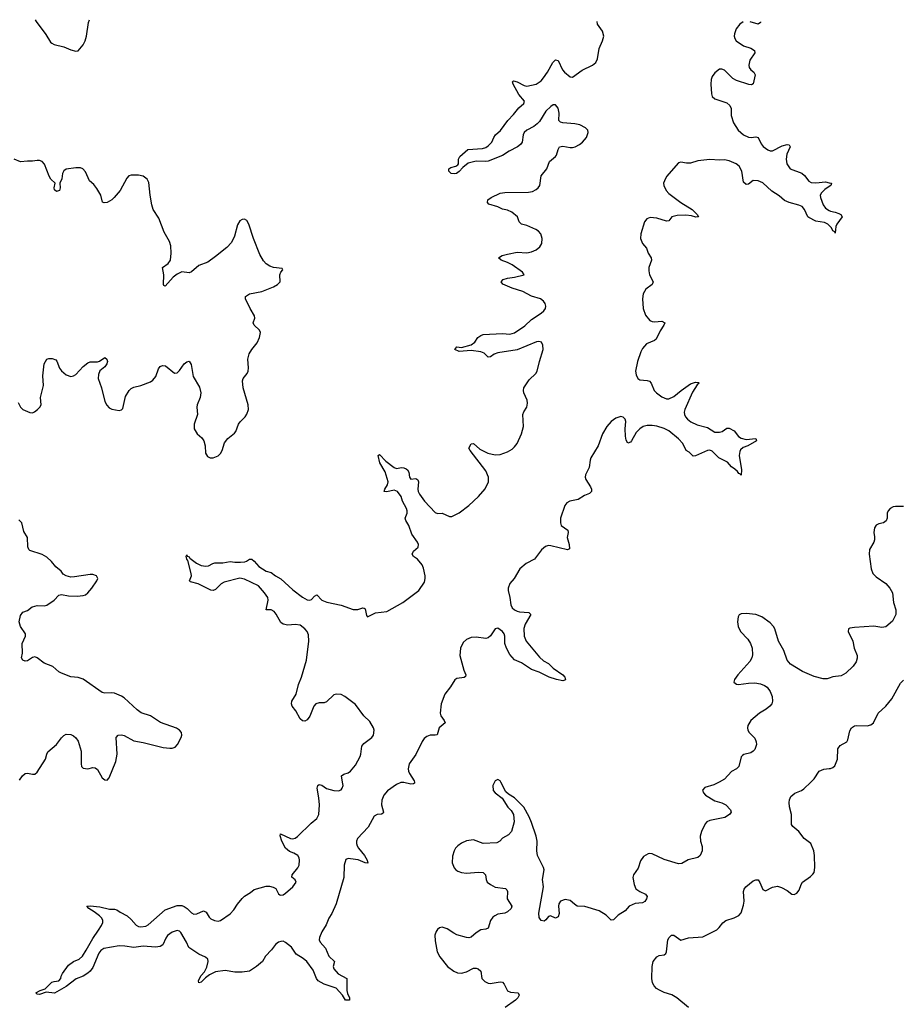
# Model space of a CAD drawing. Header units: inches. Extents: x 1843750 to 1959452, y 907112 to 1016326.
# Tile 77 of 137: x 1873285 to 1880614, y 1008155 to 1016326. Entities that reach past the tile are written whole.
import ezdxf

# ---------------------------------------------------------------- set-up
doc = ezdxf.new("R2010")
doc.units = ezdxf.units.IN
doc.header["$MEASUREMENT"] = 0
for name, color, linetype in [('B8070', 7, 'Continuous'), ('B8071', 7, 'Continuous'), ('B8081', 7, 'Continuous')]:
    doc.layers.add(name, color=color, linetype=linetype)

msp = doc.modelspace()

# ---------------------------------------------------------------- linework, layer by layer
at = {"layer": 'B8070', "color": 6}
for points, elevation in [([(1876559.3, 1010000), (1876560.9, 1009990), (1876550, 1009984), (1876530, 1009983.1), (1876470, 1009996.6), (1876445.4, 1009994.6), (1876410, 1009979.5), (1876334.2, 1009925.8), (1876304.9, 1009890), (1876288.9, 1009850), (1876286.4, 1009810), (1876303.3, 1009750), (1876298.7, 1009741.3), (1876285.6, 1009734.4), (1876250, 1009730.2), (1876224.5, 1009715.5), (1876174.5, 1009625.5), (1876087.3, 1009530), (1876078.9, 1009510), (1876078.5, 1009490), (1876084.9, 1009470), (1876095.8, 1009450), (1876145.4, 1009390), (1876166.7, 1009350), (1876172.4, 1009327.6), (1876151.2, 1009328.8), (1876093.5, 1009353.5), (1876070, 1009358.2), (1876010, 1009366.5), (1875990, 1009355.5), (1875976.3, 1009310), (1875973.7, 1009206.3), (1875911, 1008989), (1875874.4, 1008910), (1875850, 1008869.7), (1875826.3, 1008813.7), (1875790, 1008757.4), (1875771.5, 1008710), (1875769.6, 1008690), (1875777.4, 1008670), (1875819.9, 1008619.9), (1875850, 1008555.1), (1875896.5, 1008510), (1875884.3, 1008470), (1875889.4, 1008450), (1875927.7, 1008407.7), (1875998.3, 1008370), (1875999.3, 1008270), (1876003.5, 1008243.5), (1876020.2, 1008210), (1876020.5, 1008190), (1875986.2, 1008190), (1875962.4, 1008230), (1875910, 1008287.9), (1875810, 1008321.5), (1875761.3, 1008350), (1875745.7, 1008370), (1875718, 1008438), (1875665.3, 1008510), (1875634.8, 1008534.8), (1875578.2, 1008570), (1875539.9, 1008630), (1875490, 1008669.2), (1875470, 1008679.1), (1875450, 1008677.6), (1875430, 1008670), (1875407.4, 1008652.6), (1875372.7, 1008607.3), (1875324.2, 1008555.8), (1875299.5, 1008510), (1875250, 1008467.6), (1875190, 1008431.4), (1875130, 1008421.3), (1875070, 1008421.3), (1874990, 1008434.7), (1874910, 1008424.1), (1874860.3, 1008399.7), (1874825.4, 1008374.6), (1874790, 1008338.2), (1874770, 1008332.7), (1874767.9, 1008350), (1874776.9, 1008370), (1874790, 1008393), (1874816.6, 1008423.4), (1874837.9, 1008462.1), (1874849.2, 1008510), (1874844.5, 1008530), (1874826.6, 1008546.6), (1874770, 1008570.3), (1874686.8, 1008626.8), (1874667.7, 1008670), (1874620.6, 1008750), (1874610, 1008762), (1874590, 1008766.6), (1874550, 1008753.7), (1874510, 1008724.8), (1874495.8, 1008704.2), (1874472.2, 1008650), (1874450, 1008634.1), (1874410, 1008630), (1874310, 1008637.5), (1874230, 1008626.7), (1874157.8, 1008637.8), (1874110, 1008639.3), (1873982.8, 1008617.2), (1873958.9, 1008601.1), (1873940.6, 1008579.4), (1873890, 1008459.8), (1873870, 1008430.8), (1873850, 1008414.5), (1873810, 1008389.8), (1873753.1, 1008366.9), (1873670, 1008302.7), (1873573.2, 1008246.8), (1873505.1, 1008254.9), (1873450, 1008236.9), (1873430, 1008238), (1873418, 1008250), (1873454, 1008270), (1873495.6, 1008284.4), (1873550, 1008337.6), (1873570, 1008345.3), (1873610, 1008350.7), (1873624.5, 1008370), (1873627.8, 1008390), (1873638.9, 1008410), (1873690, 1008481.3), (1873730, 1008509.1), (1873777, 1008530), (1873804.2, 1008555.8), (1873836.3, 1008603.7), (1873890, 1008702.4), (1873939.3, 1008770), (1873962.3, 1008810), (1873973.4, 1008833.4), (1873974, 1008850), (1873967, 1008870), (1873947.8, 1008890), (1873903.2, 1008923.2), (1873859.3, 1008950), (1873841.2, 1008970), (1873868.1, 1008971.9), (1873950, 1008965), (1874030, 1008943.8), (1874070, 1008945.2), (1874090, 1008940.2), (1874119.3, 1008919.3), (1874174.9, 1008890), (1874210, 1008859.5), (1874250.9, 1008810.9), (1874270, 1008800.2), (1874290, 1008798.2), (1874330, 1008804.2), (1874350, 1008815.6), (1874490, 1008938.1), (1874590, 1008975.9), (1874630, 1008975.3), (1874650, 1008966.6), (1874673.6, 1008950), (1874710, 1008913.8), (1874730, 1008903.8), (1874754.1, 1008905.9), (1874810, 1008930.2), (1874830, 1008919.7), (1874857.1, 1008877.1), (1874870, 1008864.6), (1874901.6, 1008850), (1874930, 1008845.1), (1874950, 1008850.1), (1875030, 1008905.3), (1875060.6, 1008939.4), (1875090, 1008985.1), (1875130, 1009034), (1875150, 1009053.5), (1875198.1, 1009081.9), (1875230, 1009109.1), (1875330, 1009134.5), (1875355.8, 1009135.8), (1875388.5, 1009128.5), (1875410, 1009116.5), (1875432.2, 1009072.2), (1875443.4, 1009063.4), (1875450, 1009060.7), (1875470, 1009064.8), (1875490, 1009077.3), (1875548.9, 1009130), (1875578.9, 1009170), (1875568.5, 1009188.5), (1875541.6, 1009210), (1875543.5, 1009230), (1875592.1, 1009287.9), (1875601.5, 1009310), (1875606.1, 1009350), (1875602.5, 1009370), (1875591.3, 1009391.3), (1875559.4, 1009410), (1875523.8, 1009423.8), (1875490, 1009450.9), (1875458.1, 1009510), (1875446.1, 1009553.9), (1875447.3, 1009570), (1875530, 1009531.2), (1875550, 1009529), (1875570, 1009534.8), (1875590, 1009548.7), (1875701, 1009659), (1875750, 1009697.5), (1875766.1, 1009730), (1875770.5, 1009810), (1875766, 1009870), (1875752.4, 1009947.6), (1875758.4, 1009970), (1875770, 1009980.5), (1875790, 1009974.6), (1875830, 1009945.7), (1875889.9, 1009930.1), (1875930, 1009927.7), (1875950, 1009936.3), (1875960.5, 1009950), (1875967.4, 1009970), (1875962.5, 1010000)], 500), ([(1877223.1, 1010000), (1877208.5, 1009970), (1877210.7, 1009930), (1877227.3, 1009910), (1877287.2, 1009867.2), (1877332.7, 1009790), (1877362.2, 1009762.2), (1877380.8, 1009730), (1877385.5, 1009670), (1877363.9, 1009590), (1877339.1, 1009560.9), (1877290, 1009535.3), (1877267.7, 1009510), (1877243.7, 1009496.3), (1877130, 1009489.8), (1877050, 1009520.2), (1876990, 1009511.6), (1876950, 1009492), (1876919.1, 1009470), (1876899.6, 1009450), (1876888.1, 1009430), (1876874.7, 1009385.3), (1876872.3, 1009330), (1876887.2, 1009287.2), (1876902, 1009270), (1876919.3, 1009259.3), (1876949.4, 1009249.4), (1876990, 1009244.2), (1877091.5, 1009251.5), (1877128.1, 1009248.1), (1877147.2, 1009230), (1877153.4, 1009190), (1877163.1, 1009170), (1877188.8, 1009150), (1877230, 1009128.6), (1877315.4, 1009115.4), (1877325.6, 1009105.6), (1877332, 1009090), (1877327.4, 1009030), (1877366.5, 1008970), (1877360.7, 1008950), (1877330, 1008921.7), (1877310, 1008911.2), (1877250, 1008903.2), (1877224.7, 1008890), (1877210, 1008878.5), (1877190, 1008852), (1877170, 1008788), (1877150, 1008777.9), (1877110, 1008773.4), (1877070, 1008747.4), (1877030, 1008713.2), (1877010, 1008708), (1876990, 1008710.8), (1876911.4, 1008731.4), (1876884.6, 1008744.6), (1876830, 1008782.5), (1876790, 1008794), (1876768.2, 1008790), (1876750, 1008775.1), (1876740, 1008760), (1876729.1, 1008730), (1876730, 1008682), (1876748, 1008590), (1876769.1, 1008550), (1876832.9, 1008470), (1876886, 1008430), (1876915.5, 1008415.5), (1876950, 1008412.3), (1876990, 1008424.8), (1877050, 1008453.9), (1877070, 1008455), (1877088.4, 1008450), (1877111, 1008430), (1877117.7, 1008370), (1877143.4, 1008343.4), (1877170, 1008330.2), (1877188.1, 1008328.1), (1877270, 1008342.2), (1877290, 1008337.8), (1877303, 1008323), (1877330, 1008266.7), (1877356.1, 1008256.1), (1877419.1, 1008250), (1877427.9, 1008230), (1877416.8, 1008210), (1877396, 1008190), (1877311.5, 1008130)], 600), ([(1879086.2, 1010000), (1879043.6, 1009976.4), (1878966.8, 1009953.2), (1878948.6, 1009931.4), (1878955.8, 1009910), (1878974, 1009890), (1879050, 1009845), (1879110, 1009826.4), (1879141.2, 1009810), (1879181.2, 1009770), (1879186, 1009750), (1879173.6, 1009730), (1879133.8, 1009706.2), (1879010, 1009681.4), (1878984.6, 1009670), (1878970, 1009653), (1878940.2, 1009590), (1878928.3, 1009550), (1878932.1, 1009510), (1878944.6, 1009464.6), (1878945.7, 1009430), (1878929.6, 1009390.4), (1878910, 1009372.2), (1878830, 1009353.2), (1878775.9, 1009324.1), (1878750, 1009321.5), (1878630, 1009357.1), (1878530, 1009405.2), (1878510, 1009407.6), (1878496.7, 1009403.3), (1878459.4, 1009380.6), (1878435, 1009345), (1878413.8, 1009286.2), (1878375.2, 1009230), (1878372, 1009208), (1878381.3, 1009150), (1878394.4, 1009114.4), (1878427.6, 1009090), (1878477, 1009070), (1878489.2, 1009050), (1878483.8, 1009030), (1878471.4, 1009008.6), (1878450, 1008996.1), (1878390, 1008991.6), (1878339, 1008970), (1878306.7, 1008930), (1878250, 1008894.5), (1878210, 1008856.2), (1878190, 1008853.6), (1878150, 1008894.7), (1878090, 1008930.4), (1877973.5, 1008966.5), (1877910, 1008969.8), (1877885.5, 1008985.5), (1877850, 1009017.7), (1877810, 1009024.2), (1877770.2, 1009009.8), (1877757.7, 1008990), (1877754.4, 1008970), (1877759.2, 1008910), (1877750, 1008880.4), (1877730, 1008870.9), (1877687.3, 1008890), (1877670, 1008883.5), (1877650, 1008855.8), (1877634, 1008846), (1877610, 1008850.9), (1877594.7, 1008874.7), (1877590.9, 1008910.9), (1877628.8, 1009130), (1877622.4, 1009190), (1877634.5, 1009270), (1877629, 1009290), (1877579.5, 1009390), (1877574.5, 1009430), (1877578, 1009510), (1877570, 1009549.3), (1877530, 1009663.7), (1877509.7, 1009710), (1877465.1, 1009790), (1877390, 1009869.4), (1877338.9, 1009898.9), (1877318.4, 1009918.4), (1877274.8, 1010000)], 600), ([(1878832.8, 1008130), (1878736.3, 1008210), (1878694.9, 1008234.9), (1878630, 1008254), (1878591.2, 1008271.2), (1878566.9, 1008286.9), (1878547.1, 1008307.1), (1878533.5, 1008333.5), (1878527.5, 1008370), (1878531, 1008470), (1878538.4, 1008510), (1878570, 1008549.2), (1878590, 1008560.2), (1878630, 1008564.6), (1878643.1, 1008576.9), (1878650, 1008590.8), (1878662.3, 1008690), (1878670.7, 1008709.2), (1878690, 1008728.6), (1878710, 1008728.7), (1878770, 1008688.1), (1878832.6, 1008707.4), (1878950, 1008713.8), (1879066.7, 1008773.3), (1879087.9, 1008792.1), (1879116.3, 1008830), (1879142.9, 1008850), (1879210, 1008873.6), (1879250, 1008893.4), (1879270, 1008913.4), (1879290, 1008978.8), (1879293, 1009010), (1879289, 1009090), (1879293.2, 1009110), (1879308.7, 1009131.3), (1879370, 1009179), (1879390, 1009189.3), (1879410, 1009186.9), (1879425.4, 1009165.4), (1879450, 1009108.8), (1879470, 1009096.5), (1879530, 1009127.3), (1879570, 1009134.7), (1879603.7, 1009123.7), (1879650, 1009098.9), (1879690, 1009070.3), (1879710, 1009065.7), (1879730, 1009077), (1879750, 1009102.4), (1879766.2, 1009150), (1879778.5, 1009170), (1879844.1, 1009215.9), (1879864.6, 1009235.4), (1879873.5, 1009250), (1879880.3, 1009290), (1879878.9, 1009390), (1879871.4, 1009430), (1879846.2, 1009490), (1879791.7, 1009531.7), (1879748.6, 1009590), (1879696.8, 1009630), (1879686.6, 1009646.6), (1879688, 1009730), (1879670, 1009794.5), (1879666.2, 1009830), (1879669, 1009851), (1879681.6, 1009878.4), (1879713.1, 1009906.9), (1879770, 1009929.5), (1879790, 1009942), (1879847.3, 1010000)], 600)]:
    msp.add_lwpolyline(points, dxfattribs=dict(at, elevation=elevation))
at = {"layer": 'B8071', "color": 6}
for points, elevation in [([(1873413.6, 1016325.9), (1873421.6, 1016310), (1873502.1, 1016202.1), (1873540.6, 1016140.6), (1873550.2, 1016130.2), (1873570, 1016120.8), (1873650, 1016101.1), (1873710, 1016075.3), (1873750, 1016064.9), (1873770, 1016068.2), (1873810, 1016118.5), (1873828.2, 1016150), (1873839.1, 1016190), (1873856.2, 1016303.8), (1873863.2, 1016326.3)], 600), ([(1875962.5, 1010000), (1875954.4, 1010050), (1875974, 1010066), (1876010, 1010077.3), (1876030, 1010089.5), (1876070, 1010139.4), (1876110, 1010211.8), (1876115.6, 1010230), (1876122.2, 1010297.8), (1876139.6, 1010320.4), (1876206, 1010370), (1876218.6, 1010390), (1876224, 1010430), (1876218.6, 1010450), (1876190, 1010501), (1876138.2, 1010550), (1876070, 1010642.8), (1875982.4, 1010710), (1875950, 1010726.2), (1875910, 1010729.3), (1875890, 1010722.1), (1875830, 1010664.9), (1875810, 1010658.2), (1875770, 1010657.3), (1875742.2, 1010650), (1875723.1, 1010630), (1875690, 1010547.6), (1875670, 1010515.8), (1875650, 1010506.2), (1875630, 1010508.7), (1875610, 1010524.7), (1875574.2, 1010590), (1875543.7, 1010630), (1875538.1, 1010650), (1875542.8, 1010670), (1875578.9, 1010730), (1875596.9, 1010810), (1875622.1, 1010870), (1875662.3, 1011010), (1875682.7, 1011170), (1875680.5, 1011220.5), (1875668.8, 1011250), (1875650, 1011272), (1875610, 1011300.6), (1875570, 1011307.3), (1875510, 1011302.8), (1875470.3, 1011310.3), (1875450, 1011323.2), (1875412.6, 1011392.6), (1875395.4, 1011415.4), (1875370, 1011427.5), (1875329.8, 1011430), (1875346.1, 1011510), (1875343.2, 1011530), (1875316.2, 1011570), (1875266.7, 1011626.7), (1875150, 1011682.5), (1875110, 1011690.3), (1874981, 1011659), (1874954.9, 1011645.1), (1874910, 1011596.4), (1874890, 1011589.3), (1874870, 1011591.7), (1874764, 1011644), (1874701.4, 1011661.4), (1874694, 1011670), (1874708.8, 1011710), (1874706.5, 1011730), (1874678, 1011838), (1874669.8, 1011850.2), (1874665.3, 1011874.7), (1874670, 1011884), (1874674.4, 1011874.4), (1874690, 1011868.5), (1874697.2, 1011857.2), (1874750, 1011815.2), (1874790, 1011797.6), (1874829.5, 1011790.5), (1874850, 1011793), (1874886.2, 1011813.8), (1874902.3, 1011817.7), (1874970, 1011819.6), (1875030, 1011831), (1875070, 1011824.3), (1875115.5, 1011824.5), (1875151.6, 1011828.4), (1875166.9, 1011833.1), (1875190, 1011848.9), (1875210, 1011848.9), (1875230, 1011832.7), (1875267.8, 1011787.8), (1875330, 1011750.8), (1875370, 1011738), (1875406.3, 1011710), (1875450, 1011685.6), (1875550, 1011594.4), (1875630, 1011533), (1875670, 1011511.1), (1875690, 1011508.4), (1875705.6, 1011514.4), (1875730, 1011542.3), (1875750, 1011553.1), (1875790.1, 1011510.1), (1875831.7, 1011491.7), (1875950, 1011468.8), (1876050, 1011430.9), (1876090, 1011431), (1876130, 1011444.4), (1876142, 1011442), (1876150, 1011436), (1876162.6, 1011382.6), (1876170, 1011370.8), (1876236.9, 1011403.1), (1876330, 1011414.8), (1876462.8, 1011490), (1876594.6, 1011590), (1876641.1, 1011658.9), (1876648.1, 1011690), (1876647.3, 1011710), (1876634.3, 1011774.3), (1876622.2, 1011802.2), (1876585.3, 1011850), (1876551.1, 1011871.1), (1876539.1, 1011890), (1876550, 1011916.9), (1876588.6, 1011950), (1876591.6, 1011970), (1876585, 1011990), (1876537.5, 1012057.5), (1876511.8, 1012130), (1876486.6, 1012170), (1876482.4, 1012190), (1876498.3, 1012230), (1876498.7, 1012250), (1876493.1, 1012270), (1876461.1, 1012330), (1876448.5, 1012370), (1876417.2, 1012410), (1876390, 1012422.8), (1876330, 1012407.6), (1876306.6, 1012410), (1876312.2, 1012430), (1876334.6, 1012465.4), (1876339.9, 1012490), (1876314.9, 1012574.9), (1876272.5, 1012650), (1876259.1, 1012710), (1876270, 1012716.6), (1876322.4, 1012662.4), (1876390, 1012611.3), (1876410, 1012602.6), (1876451, 1012611), (1876470, 1012608.4), (1876490, 1012598.8), (1876501.5, 1012590), (1876512.1, 1012572.1), (1876517.5, 1012530), (1876530, 1012512.8), (1876570, 1012517.5), (1876587.6, 1012507.6), (1876591.6, 1012490), (1876586.3, 1012430), (1876589.7, 1012410), (1876600.1, 1012390), (1876643.5, 1012330), (1876730, 1012237.4), (1876750, 1012229.6), (1876790, 1012230.8), (1876850, 1012202.2), (1876870, 1012202.6), (1876930, 1012232.8), (1877010, 1012295.4), (1877090.3, 1012369.7), (1877146.9, 1012433.1), (1877172.4, 1012490), (1877173.6, 1012530), (1877150, 1012583.7), (1877020.8, 1012750), (1877011.3, 1012770), (1877030, 1012805.8), (1877050, 1012810.2), (1877102, 1012762), (1877169, 1012729), (1877230, 1012715.5), (1877270, 1012717.3), (1877330, 1012739.3), (1877370, 1012763.4), (1877390, 1012781.7), (1877410.4, 1012810), (1877447.1, 1012890), (1877463.6, 1012950), (1877458.2, 1013050), (1877467.1, 1013072.9), (1877490.6, 1013110), (1877497.3, 1013142.7), (1877495.2, 1013170), (1877466, 1013230), (1877463.7, 1013250), (1877467.5, 1013270), (1877510, 1013336.8), (1877566.2, 1013390), (1877577.6, 1013410), (1877595.2, 1013490), (1877626.6, 1013590), (1877624.9, 1013624.9), (1877612.3, 1013650), (1877590, 1013655.9), (1877571.8, 1013651.8), (1877410, 1013585.6), (1877250, 1013560.5), (1877219.3, 1013550), (1877190, 1013528.2), (1877170, 1013524.8), (1877138.3, 1013558.3), (1877110.4, 1013570.4), (1877030, 1013582.2), (1876930, 1013572.4), (1876894.7, 1013590), (1876910, 1013611.5), (1876950, 1013605.5), (1877030.6, 1013629.4), (1877059.7, 1013650), (1877086, 1013690), (1877110, 1013706.5), (1877130, 1013713.6), (1877290, 1013721), (1877350, 1013717.5), (1877390, 1013727.2), (1877474.4, 1013785.6), (1877530, 1013837.7), (1877609.9, 1013890), (1877632.5, 1013910), (1877646.1, 1013930), (1877648.1, 1013950), (1877642.5, 1013970), (1877628.6, 1013990), (1877604.2, 1014010), (1877530, 1014032.2), (1877458.4, 1014070), (1877370, 1014097.6), (1877292, 1014132), (1877277.3, 1014150), (1877294.8, 1014170), (1877330, 1014182.5), (1877389.4, 1014190.6), (1877469.2, 1014210), (1877455.8, 1014230), (1877370.7, 1014290.7), (1877330, 1014312.1), (1877278.5, 1014330), (1877255.6, 1014350), (1877286.9, 1014370), (1877330, 1014381.2), (1877410, 1014397.5), (1877490, 1014392.6), (1877530, 1014400.6), (1877570, 1014415.5), (1877599.1, 1014440.9), (1877614.6, 1014470), (1877619.4, 1014510), (1877607.9, 1014547.9), (1877587.4, 1014570), (1877564.8, 1014584.8), (1877490, 1014618.5), (1877446.1, 1014630), (1877428.8, 1014648.8), (1877413.3, 1014690), (1877367.3, 1014730), (1877330, 1014745.8), (1877290, 1014754.2), (1877250, 1014773.2), (1877175.4, 1014795.4), (1877164.3, 1014810), (1877166.5, 1014830), (1877195.5, 1014850), (1877270, 1014886.3), (1877310, 1014891.4), (1877505.6, 1014894.4), (1877538.8, 1014901.2), (1877570, 1014916.6), (1877586, 1014930), (1877599.3, 1014950), (1877611.2, 1015030), (1877656.3, 1015090), (1877679.7, 1015150), (1877730.2, 1015189.8), (1877738.2, 1015201.8), (1877752.3, 1015250), (1877763.2, 1015270), (1877790, 1015277.5), (1877850, 1015265.1), (1877870, 1015265.2), (1877891.6, 1015270), (1877928.4, 1015290), (1877952.9, 1015310), (1877986.2, 1015350), (1877999.3, 1015390), (1877996.8, 1015410), (1877978, 1015430), (1877930, 1015452.9), (1877890, 1015461.3), (1877790, 1015469.3), (1877770, 1015475.8), (1877757.7, 1015490), (1877759.9, 1015550), (1877751.2, 1015591.2), (1877730, 1015618.9), (1877710, 1015619.8), (1877690, 1015607.1), (1877650, 1015567), (1877597.5, 1015482.5), (1877578.4, 1015461.6), (1877550, 1015441), (1877491.5, 1015410), (1877469.3, 1015390.7), (1877461.5, 1015370), (1877453.1, 1015310), (1877439.2, 1015290), (1877413.1, 1015270), (1877344.8, 1015235.3), (1877290, 1015199.3), (1877170, 1015152.4), (1877148.2, 1015148.2), (1877070, 1015153.1), (1877003.8, 1015136.2), (1876959.5, 1015100.5), (1876930, 1015065.5), (1876907.7, 1015050), (1876890, 1015046.6), (1876863.6, 1015050), (1876844.4, 1015070), (1876843.7, 1015090), (1876860.1, 1015099.9), (1876901.2, 1015110), (1876918.8, 1015121.2), (1876925.1, 1015130), (1876925.1, 1015170), (1876935.1, 1015190), (1877002.4, 1015250), (1877123.7, 1015256.3), (1877150, 1015265.5), (1877170, 1015279.1), (1877200.3, 1015310), (1877217, 1015350), (1877232.2, 1015370), (1877272.9, 1015407.1), (1877333.2, 1015490), (1877381.8, 1015538.2), (1877424.1, 1015595.9), (1877465.3, 1015630), (1877470.8, 1015650), (1877425.9, 1015705.9), (1877379.1, 1015790), (1877371.8, 1015810), (1877381.6, 1015818.4), (1877410, 1015811.4), (1877470, 1015778.9), (1877490, 1015775.1), (1877570, 1015790.1), (1877610, 1015819.8), (1877630, 1015843.5), (1877661.6, 1015890), (1877705.8, 1015970), (1877730, 1015993.4), (1877750, 1015987.1), (1877788.5, 1015910), (1877803.5, 1015890), (1877850, 1015852.1), (1877870, 1015850.1), (1877951.2, 1015908.8), (1878037.2, 1015950), (1878063.9, 1015970), (1878077.8, 1016002.2), (1878092, 1016088), (1878118.2, 1016150), (1878128.8, 1016190), (1878117.7, 1016230), (1878077, 1016290), (1878075, 1016310)], 500), ([(1879286.5, 1016309.6), (1879257.2, 1016290), (1879227.8, 1016250), (1879213.1, 1016210), (1879211.6, 1016190), (1879216.2, 1016170), (1879228.9, 1016150), (1879288.7, 1016108.7), (1879350, 1016089.3), (1879379.3, 1016070), (1879381.6, 1016050), (1879341.3, 1015990), (1879331.7, 1015950), (1879336.2, 1015930), (1879350.5, 1015910.5), (1879375.1, 1015890), (1879385, 1015870), (1879370, 1015793), (1879354.7, 1015785.3), (1879331.5, 1015788.5), (1879230, 1015820.7), (1879199.2, 1015839.2), (1879130, 1015907), (1879110, 1015915.5), (1879090, 1015914.4), (1879050, 1015885.6), (1879030, 1015855), (1879021.3, 1015830), (1879017.9, 1015790), (1879023.8, 1015710), (1879030, 1015688.2), (1879050, 1015668.8), (1879150, 1015637.3), (1879175.3, 1015615.3), (1879185.4, 1015590), (1879186.3, 1015530), (1879204.9, 1015470), (1879244.2, 1015410), (1879287.3, 1015370), (1879330, 1015350.5), (1879351.7, 1015348.3), (1879390, 1015353.4), (1879409.1, 1015349.1), (1879435.2, 1015295.2), (1879452.9, 1015272.9), (1879490, 1015245.6), (1879510, 1015237.7), (1879530, 1015238.3), (1879610, 1015280.7), (1879650.5, 1015290.5), (1879668.7, 1015288.7), (1879675.1, 1015270), (1879647.2, 1015210), (1879642.3, 1015170), (1879649.1, 1015129.1), (1879674.8, 1015090), (1879772.8, 1015052.8), (1879794.5, 1015034.5), (1879830, 1014986.5), (1879850, 1014976.1), (1879890, 1014971.7), (1879970, 1014979.6), (1880000, 1014973.6)], 500), ([(1879430.2, 1016309.5), (1879430, 1016302.6), (1879410, 1016288.9), (1879344.1, 1016309.6)], 500), ([(1873272.9, 1013150), (1873292, 1013110), (1873310, 1013092), (1873330, 1013082), (1873370, 1013065.5), (1873390, 1013064.6), (1873408.3, 1013071.7), (1873432.7, 1013090), (1873452.7, 1013110), (1873462, 1013130), (1873456.8, 1013190), (1873481.2, 1013290), (1873476.9, 1013370), (1873488.8, 1013470), (1873510, 1013509.1), (1873525.5, 1013514.5), (1873554.2, 1013514.2), (1873583, 1013503), (1873592.8, 1013492.8), (1873615.5, 1013435.5), (1873632.4, 1013412.4), (1873670, 1013380.2), (1873710, 1013365.7), (1873730, 1013370.3), (1873750, 1013383.2), (1873810, 1013447.5), (1873850, 1013478.9), (1873870, 1013487.3), (1873930, 1013487.8), (1873947.9, 1013492.1), (1873990, 1013521.6), (1874007.3, 1013510), (1874013.6, 1013490), (1874006.5, 1013470), (1873990, 1013445), (1873948.1, 1013411.9), (1873937.1, 1013382.9), (1873936.6, 1013350), (1873963.9, 1013270), (1873990, 1013159.1), (1874006.1, 1013126.1), (1874026.1, 1013106.1), (1874050, 1013093.4), (1874110, 1013082.6), (1874130, 1013087.6), (1874139, 1013101), (1874161.1, 1013198.9), (1874191.3, 1013248.7), (1874210, 1013265.9), (1874230, 1013276.1), (1874289, 1013291), (1874370, 1013321.3), (1874390, 1013333.8), (1874415.2, 1013364.8), (1874435.4, 1013430), (1874450, 1013449.2), (1874470, 1013457.4), (1874494.4, 1013454.4), (1874570, 1013391.8), (1874590, 1013395.3), (1874610, 1013414.3), (1874650, 1013470.2), (1874670, 1013486.5), (1874690, 1013491.7), (1874705.7, 1013465.7), (1874724.6, 1013364.6), (1874776, 1013276), (1874787.3, 1013230), (1874781.8, 1013190), (1874757.3, 1013130), (1874754.3, 1013110), (1874759.5, 1013050), (1874732.2, 1012970), (1874733, 1012930), (1874758, 1012890), (1874795, 1012855), (1874811, 1012831), (1874821.7, 1012790), (1874825.7, 1012730), (1874841.8, 1012701.8), (1874864.7, 1012690), (1874890, 1012690.3), (1874930, 1012707.6), (1874950, 1012725.7), (1874964.5, 1012750), (1874984.4, 1012815.6), (1875010, 1012850.2), (1875066.1, 1012893.9), (1875076.4, 1012910), (1875098.9, 1012970), (1875113.3, 1012990), (1875155.6, 1013030), (1875170, 1013052.7), (1875183.8, 1013090), (1875180.7, 1013130), (1875137.5, 1013270), (1875132.8, 1013330), (1875139.6, 1013350), (1875171.1, 1013388.9), (1875178.7, 1013410), (1875182, 1013438), (1875176.8, 1013510), (1875187.7, 1013552.3), (1875209.8, 1013590.2), (1875255.4, 1013644.6), (1875274, 1013690), (1875281, 1013730), (1875272.6, 1013750), (1875230.9, 1013790), (1875221.5, 1013810), (1875233.8, 1013850), (1875233.5, 1013870), (1875196.1, 1013930), (1875158.8, 1014010), (1875157.2, 1014030), (1875190, 1014051.4), (1875292.7, 1014070), (1875389.3, 1014110), (1875422.7, 1014130), (1875446, 1014150), (1875442.7, 1014210), (1875450, 1014232), (1875468, 1014250), (1875462, 1014262), (1875390.5, 1014269.5), (1875360.5, 1014280.5), (1875330, 1014299.1), (1875305.6, 1014325.6), (1875277.8, 1014377.8), (1875225, 1014510), (1875186.3, 1014630), (1875170, 1014659.5), (1875150, 1014671.6), (1875130, 1014669.5), (1875110, 1014658), (1875090, 1014625.2), (1875066, 1014530), (1875041.8, 1014478.2), (1875003.2, 1014436.8), (1874910, 1014361.6), (1874845.9, 1014314.1), (1874770, 1014286.6), (1874710, 1014233.4), (1874690, 1014226.6), (1874630, 1014232.9), (1874590, 1014213.2), (1874558.6, 1014190), (1874490, 1014114.3), (1874480.7, 1014120.7), (1874477.2, 1014130), (1874481.1, 1014210), (1874469, 1014270), (1874516.1, 1014303.9), (1874534.5, 1014330), (1874541.8, 1014390), (1874537.5, 1014450), (1874526.1, 1014486.1), (1874481.7, 1014561.7), (1874438.3, 1014678.3), (1874391.7, 1014751.7), (1874380.2, 1014790), (1874366.5, 1014870), (1874355.1, 1014975.1), (1874341.5, 1015001.5), (1874310, 1015026.4), (1874270, 1015036.5), (1874210, 1015035.4), (1874190, 1015029.6), (1874174, 1015010), (1874118, 1014910), (1874068.7, 1014851.3), (1874048.6, 1014831.4), (1874010.4, 1014810), (1873985.5, 1014805.5), (1873972.8, 1014812.8), (1873957.3, 1014870), (1873924.6, 1014924.6), (1873898.6, 1014958.6), (1873862.6, 1014990), (1873830, 1015064.5), (1873808.5, 1015088.5), (1873790, 1015095.8), (1873750, 1015097.2), (1873670, 1015086.2), (1873650, 1015073.3), (1873641, 1015050), (1873633.7, 1015006.3), (1873618.3, 1014970), (1873619, 1014930), (1873613.4, 1014910), (1873590, 1014899.3), (1873573.2, 1014913.2), (1873570.9, 1014930), (1873578, 1014970), (1873543.9, 1015003.9), (1873528.1, 1015028.1), (1873490, 1015126), (1873470, 1015149.4), (1873450, 1015158.4), (1873430, 1015158.4), (1873390, 1015151.5), (1873350, 1015152.8), (1873290, 1015145.7), (1873238.7, 1015170)], 600), ([(1880000, 1014617.8), (1879989.1, 1014629.1), (1879961.9, 1014641.9), (1879890, 1014655.6), (1879830, 1014683.5), (1879822.4, 1014690), (1879795.7, 1014750), (1879775.1, 1014775.1), (1879748, 1014788), (1879668.2, 1014808.2), (1879630, 1014825.5), (1879585, 1014865), (1879523, 1014903.1), (1879450, 1014973.4), (1879410, 1014989), (1879370, 1014991.1), (1879330, 1014962.6), (1879310, 1014957.6), (1879290, 1014978.4), (1879274, 1015070), (1879251.7, 1015110), (1879227.1, 1015130), (1879170, 1015155.5), (1879130, 1015164.3), (1879090, 1015160.8), (1879010, 1015165.5), (1878910, 1015153.8), (1878850, 1015135.8), (1878815, 1015135), (1878770, 1015144.6), (1878750, 1015138.2), (1878650, 1015024.8), (1878632, 1014990), (1878626.3, 1014970), (1878626.9, 1014950), (1878647.1, 1014910), (1878670, 1014884.1), (1878767.5, 1014810), (1878861.5, 1014750), (1878904.2, 1014710), (1878914.7, 1014690), (1878892.8, 1014687.2), (1878858.6, 1014698.6), (1878810, 1014704.5), (1878738.5, 1014701.5), (1878693.4, 1014690), (1878670, 1014658.3), (1878650, 1014653.9), (1878570, 1014680.5), (1878515.3, 1014684.7), (1878487, 1014673), (1878467, 1014650), (1878437.1, 1014550), (1878434.7, 1014510), (1878450, 1014470.2), (1878483.1, 1014430), (1878497, 1014390), (1878522.8, 1014350), (1878525.6, 1014330), (1878504.4, 1014270), (1878503.1, 1014243.1), (1878510.1, 1014210), (1878538.8, 1014150), (1878531.5, 1014128.5), (1878477.9, 1014090), (1878457.3, 1014050), (1878449.7, 1014010), (1878455.1, 1013930), (1878475.3, 1013875.3), (1878511.3, 1013831.3), (1878530, 1013821.2), (1878550, 1013819.3), (1878610, 1013823.2), (1878634.7, 1013810), (1878628.1, 1013790), (1878596.8, 1013743.2), (1878564.9, 1013675.1), (1878550, 1013663.2), (1878484.9, 1013635.1), (1878450, 1013598.1), (1878436.3, 1013570), (1878410, 1013488.6), (1878393.2, 1013410), (1878398, 1013378), (1878411.3, 1013350), (1878430, 1013337.7), (1878490, 1013333.4), (1878510, 1013326), (1878523.3, 1013310), (1878548.4, 1013250), (1878566.1, 1013230), (1878610, 1013196.6), (1878650, 1013179.1), (1878670, 1013179.8), (1878710, 1013198.7), (1878770.5, 1013250), (1878850, 1013305.5), (1878890, 1013318), (1878916.1, 1013316.1), (1878920.3, 1013310), (1878905.2, 1013294.8), (1878865, 1013235), (1878801.6, 1013090), (1878797.6, 1013070), (1878799.7, 1013050), (1878807.8, 1013030), (1878824.7, 1013010), (1878852.5, 1012990), (1878904.2, 1012964.2), (1878990, 1012942.9), (1879050, 1012904.6), (1879090, 1012902.3), (1879110.4, 1012909.6), (1879150, 1012935.6), (1879170, 1012935.7), (1879210, 1012914.8), (1879247.2, 1012867.2), (1879270, 1012852.1), (1879310, 1012843), (1879390.1, 1012850.1), (1879397.4, 1012830), (1879325.4, 1012790), (1879285.3, 1012774.7), (1879263.9, 1012756.1), (1879257.1, 1012742.9), (1879251.4, 1012710), (1879272, 1012590), (1879270, 1012545.2), (1879258.2, 1012558.2), (1879250, 1012558.9), (1879237.8, 1012577.8), (1879216.8, 1012596.8), (1879190, 1012615.6), (1879155.6, 1012655.6), (1879084.9, 1012690), (1879030, 1012746), (1879010, 1012752.5), (1878990, 1012750.3), (1878890, 1012706.6), (1878870, 1012705.4), (1878836.8, 1012736.8), (1878812.1, 1012752.1), (1878785.3, 1012810), (1878750, 1012848.7), (1878670, 1012913), (1878630, 1012934.2), (1878570, 1012952.4), (1878530, 1012959.2), (1878490, 1012959.4), (1878455.5, 1012950), (1878427.7, 1012932.3), (1878398.4, 1012901.6), (1878359.8, 1012830), (1878350, 1012819.5), (1878330, 1012812.9), (1878316.5, 1012836.5), (1878310, 1012869.2), (1878306.9, 1012930), (1878312.1, 1012992.1), (1878307.4, 1013010), (1878290, 1013028.2), (1878270, 1013032.5), (1878230, 1013020.8), (1878190, 1012992.2), (1878154.2, 1012950), (1878119.4, 1012890), (1878083.2, 1012790), (1878022.4, 1012690), (1878015.9, 1012670), (1878009.6, 1012610), (1877978.5, 1012550), (1877975.6, 1012530), (1877981.3, 1012510), (1878019, 1012450), (1878026.9, 1012430), (1878027.1, 1012410), (1878010, 1012393.9), (1877970, 1012378.2), (1877916.7, 1012343.3), (1877848.4, 1012331.6), (1877822.7, 1012317.3), (1877806.4, 1012293.6), (1877771.8, 1012190), (1877769.3, 1012150.7), (1877777.4, 1012130), (1877830.1, 1012090), (1877833.6, 1012070), (1877824.8, 1012030), (1877842.3, 1011970), (1877843.9, 1011936.1), (1877830, 1011926), (1877690, 1011960.1), (1877670, 1011961.6), (1877645.5, 1011954.5), (1877614, 1011926), (1877555.8, 1011850), (1877485.7, 1011814.3), (1877432.7, 1011770), (1877386.2, 1011690), (1877351.4, 1011648.6), (1877336.3, 1011610), (1877336.3, 1011590), (1877351.2, 1011531.2), (1877358.4, 1011470), (1877370, 1011446), (1877388.3, 1011428.3), (1877410, 1011417.9), (1877431.6, 1011411.6), (1877507, 1011407), (1877524.7, 1011390), (1877477.2, 1011310), (1877467.3, 1011272.7), (1877469.2, 1011210), (1877486.1, 1011170), (1877596, 1011036), (1877630, 1011006.7), (1877670, 1010982.2), (1877710, 1010945.1), (1877790.7, 1010890), (1877806.9, 1010870), (1877811.7, 1010848.3), (1877790, 1010839.1), (1877736.9, 1010850), (1877676.8, 1010870), (1877592.7, 1010912.7), (1877530, 1010932.9), (1877446.9, 1010990), (1877390, 1011015.1), (1877350, 1011057.8), (1877322.5, 1011110), (1877309.6, 1011150), (1877308.5, 1011210), (1877303.7, 1011230), (1877290, 1011250.4), (1877250, 1011275.4), (1877227.8, 1011270), (1877190, 1011214.4), (1877170, 1011197.2), (1877150, 1011191.7), (1877070, 1011201.1), (1877030, 1011199.4), (1876990, 1011183.1), (1876963.3, 1011156.7), (1876941.5, 1011110), (1876934.7, 1011050), (1876968.2, 1010928.2), (1876985.2, 1010890), (1876983.4, 1010876.6), (1876972.7, 1010867.3), (1876910, 1010857.6), (1876893.1, 1010846.9), (1876858.6, 1010790), (1876810.9, 1010729.1), (1876780.8, 1010650), (1876771.5, 1010570), (1876776.6, 1010550), (1876806.3, 1010510), (1876813.9, 1010490), (1876762.8, 1010450), (1876748.8, 1010391.2), (1876732.1, 1010387.9), (1876689, 1010390), (1876661.2, 1010378.8), (1876639.6, 1010360.4), (1876623.3, 1010336.7), (1876570, 1010227.7), (1876515.2, 1010150), (1876505.7, 1010110), (1876508.9, 1010090), (1876517.3, 1010070), (1876557.7, 1010010), (1876559.3, 1010000)], 500), ([(1880000, 1014941.4), (1879963.7, 1014916.3), (1879935.1, 1014890), (1879925.9, 1014870), (1879927.3, 1014850), (1879949.1, 1014789.1), (1879970, 1014762), (1880000, 1014742.9)], 500), ([(1873284.1, 1010015.9), (1873308.5, 1010051.5), (1873329.5, 1010070.5), (1873350, 1010074.6), (1873390, 1010064.6), (1873410, 1010065.4), (1873430, 1010082.3), (1873499.6, 1010190), (1873508.5, 1010230), (1873519.1, 1010250), (1873589.8, 1010310), (1873630, 1010366.7), (1873650, 1010386.7), (1873670, 1010396.5), (1873710, 1010394.3), (1873730, 1010383.6), (1873750, 1010367.2), (1873770, 1010338.4), (1873795.4, 1010255.4), (1873795.6, 1010150), (1873798.5, 1010130), (1873810, 1010113.7), (1873850, 1010108.3), (1873890, 1010120.9), (1873910, 1010118.3), (1873930, 1010103.7), (1873970, 1010035.5), (1873990, 1010018.4), (1874010, 1010016.4), (1874026.1, 1010033.9), (1874082.9, 1010170), (1874093.3, 1010230), (1874085.5, 1010370), (1874100.7, 1010390), (1874130, 1010391.5), (1874150, 1010384.6), (1874230, 1010341.6), (1874310, 1010326.7), (1874474.5, 1010285.5), (1874530, 1010279.6), (1874550, 1010280.8), (1874573.3, 1010290), (1874592.9, 1010310), (1874624, 1010370), (1874629.7, 1010390), (1874626, 1010410), (1874609.6, 1010430), (1874585.6, 1010445.6), (1874453.8, 1010493.8), (1874370, 1010549.7), (1874292.9, 1010572.9), (1874258.3, 1010598.3), (1874150, 1010698.3), (1874130, 1010711.1), (1874070, 1010736.8), (1874050, 1010740.4), (1873990, 1010736), (1873970, 1010741.7), (1873810, 1010853.6), (1873770, 1010867.6), (1873710, 1010871.5), (1873630, 1010902.7), (1873610, 1010913.3), (1873559.1, 1010959.1), (1873487.1, 1010987.1), (1873430, 1011031.1), (1873410, 1011039.7), (1873390, 1011033.3), (1873350, 1011005.1), (1873330, 1011002), (1873309.5, 1011010), (1873298.9, 1011030), (1873307.3, 1011070), (1873305.6, 1011150), (1873334, 1011210), (1873332.5, 1011230), (1873291.8, 1011290), (1873279.8, 1011330), (1873290, 1011380.7), (1873309.7, 1011410), (1873350, 1011424.4), (1873387.5, 1011452.5), (1873410, 1011460.2), (1873430, 1011463.6), (1873490, 1011461.5), (1873510, 1011467.6), (1873569.6, 1011510), (1873610, 1011550.4), (1873630, 1011557.1), (1873690, 1011544.9), (1873761.7, 1011541.7), (1873810, 1011546.7), (1873830, 1011554.3), (1873850, 1011568.9), (1873882.6, 1011610), (1873925.1, 1011670), (1873931.6, 1011690), (1873920.9, 1011710), (1873890, 1011722), (1873870, 1011723), (1873738, 1011702), (1873710, 1011701.2), (1873670, 1011709.8), (1873645.9, 1011725.9), (1873628.4, 1011750), (1873585.3, 1011785.3), (1873548, 1011830), (1873510, 1011864.6), (1873470, 1011889), (1873370, 1011921), (1873360.4, 1011930), (1873350.7, 1011950.7), (1873349.7, 1012030), (1873319.2, 1012079.2), (1873302.3, 1012150), (1873276.9, 1012176.9)], 600), ([(1880000, 1010863), (1879982.7, 1010857.3), (1879950, 1010856.3), (1879876.2, 1010876.2), (1879778, 1010918), (1879678.9, 1010978.9), (1879649.9, 1011009.9), (1879623.8, 1011090), (1879578.4, 1011170), (1879547.4, 1011270), (1879537.2, 1011290), (1879510, 1011322.2), (1879440.7, 1011370), (1879390, 1011389.7), (1879310, 1011399.7), (1879270, 1011395.6), (1879253.8, 1011386.2), (1879244.9, 1011370), (1879238.9, 1011330), (1879243.6, 1011290), (1879264.6, 1011250), (1879324.2, 1011184.2), (1879347.6, 1011150), (1879360.9, 1011110), (1879363.8, 1011056.2), (1879357, 1011030), (1879340, 1011000), (1879243, 1010890), (1879214, 1010850), (1879207.5, 1010827.5), (1879230.7, 1010810.7), (1879248.2, 1010808.2), (1879330, 1010820.3), (1879382.3, 1010822.3), (1879430, 1010813.7), (1879462, 1010802), (1879485.7, 1010785.7), (1879510.4, 1010750), (1879525.7, 1010710), (1879530.3, 1010670), (1879523.1, 1010650), (1879507.4, 1010630), (1879476.5, 1010603.5), (1879422.4, 1010570), (1879350, 1010511.1), (1879325.5, 1010470), (1879321.5, 1010450), (1879324, 1010430), (1879336.5, 1010410), (1879382.7, 1010362.7), (1879394.1, 1010334.1), (1879396.5, 1010310), (1879383.1, 1010270), (1879370, 1010254.7), (1879350, 1010241.7), (1879291.8, 1010228.2), (1879279.9, 1010220.1), (1879270, 1010209), (1879250, 1010129.7), (1879230.8, 1010109.2), (1879190, 1010086.2), (1879130, 1010024.2), (1879086.2, 1010000)], 600), ([(1879847.3, 1010000), (1879873.5, 1010026.5), (1879916, 1010090), (1879954.5, 1010105.5), (1880000, 1010110.7)], 600), ([(1877274.8, 1010000), (1877270, 1010009), (1877250, 1010021.2), (1877228, 1010010), (1877223.1, 1010000)], 600)]:
    msp.add_lwpolyline(points, dxfattribs=dict(at, elevation=elevation))
at = {"layer": 'B8081', "color": 6}
for points, elevation in [([(1880000, 1014973.6), (1880018, 1014970), (1880012.4, 1014950), (1880000, 1014941.4)], 500), ([(1880000, 1014742.9), (1880010, 1014736.5), (1880050, 1014729.4), (1880078.8, 1014718.8), (1880094.8, 1014710), (1880106.9, 1014690), (1880063.4, 1014630), (1880055.6, 1014610), (1880050, 1014554), (1880046.4, 1014566.4), (1880030, 1014574.5), (1880018.7, 1014598.7), (1880000, 1014617.8)], 500), ([(1880614.8, 1012285.2), (1880550, 1012287.2), (1880530, 1012283.5), (1880504.9, 1012270), (1880488.6, 1012251.4), (1880480.7, 1012230), (1880479, 1012190), (1880473, 1012167), (1880450, 1012151.2), (1880410, 1012141.3), (1880390, 1012131.3), (1880374, 1012110), (1880368.9, 1012071.1), (1880375.6, 1012035.6), (1880374.9, 1012010), (1880369, 1011990), (1880334, 1011930), (1880331.5, 1011890), (1880348.1, 1011770), (1880362.8, 1011730), (1880390, 1011701.8), (1880468.5, 1011648.5), (1880501.8, 1011610), (1880523.6, 1011570), (1880533.8, 1011490), (1880553.4, 1011430), (1880551.3, 1011390), (1880524, 1011336), (1880470, 1011287.1), (1880436.7, 1011283.3), (1880370, 1011292.5), (1880210, 1011282.2), (1880170, 1011276.9), (1880159.1, 1011270), (1880157.6, 1011250), (1880195.8, 1011170), (1880207.6, 1011110), (1880231.1, 1011050), (1880232.6, 1011027.4), (1880223.7, 1010996.3), (1880198.4, 1010961.6), (1880137.7, 1010902.3), (1880098.4, 1010881.6), (1880030, 1010872.8), (1880000, 1010863)], 600), ([(1880000, 1010110.7), (1880010, 1010111.8), (1880030, 1010119.5), (1880046.3, 1010133.7), (1880068.3, 1010190), (1880070, 1010274.9), (1880090, 1010302.4), (1880145.7, 1010334.3), (1880153.8, 1010350), (1880170, 1010426), (1880184, 1010450), (1880210, 1010467.1), (1880229.9, 1010470.1), (1880314.1, 1010465.9), (1880344.3, 1010475.8), (1880367.6, 1010492.4), (1880406.1, 1010570), (1880470, 1010628.4), (1880519.3, 1010690), (1880590, 1010820.3), (1880615.1, 1010844.9)], 600)]:
    msp.add_lwpolyline(points, dxfattribs=dict(at, elevation=elevation))

doc.saveas('drawing.dxf')
